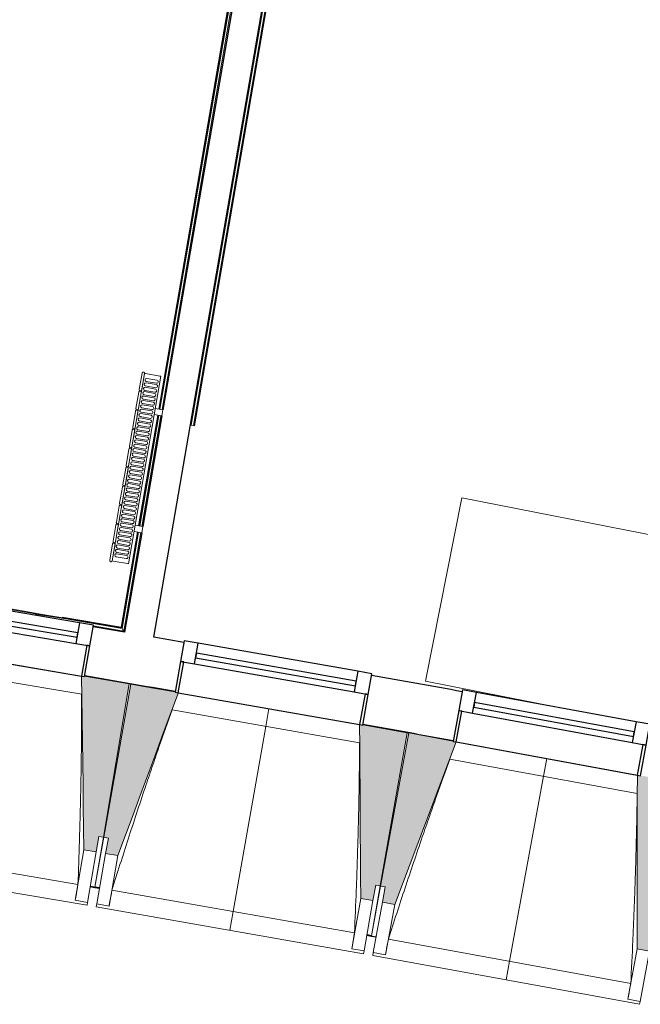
# Model space of a CAD drawing. Header units: millimetres. Extents: x 1293 to 60335, y -36590 to 4541.
# Tile 17 of 65: x 38544 to 40533, y -32059 to -28903. Entities that reach past the tile are written whole.
import ezdxf

# ---------------------------------------------------------------- set-up
doc = ezdxf.new("R2010")
doc.units = ezdxf.units.MM
for name, color, linetype, lineweight in [('A-FLOR-HRAL', 7, 'Continuous', 18), ('BATIEMENT', 7, 'Continuous', 18), ('BATIMENT', 7, 'Continuous', 25), ('EQP CVC', 7, 'Continuous', 18), ('FENETRES', 7, 'Continuous', 25), ('GEN', 7, 'Continuous', 18), ('MOBILIER', 7, 'Continuous', 18), ('SOLS', 7, 'Continuous', 25)]:
    doc.layers.add(name, color=color, linetype=linetype, lineweight=lineweight)
doc.layers.add('A-GLAZ', color=7, linetype='Continuous', lineweight=25, true_color=0x5c63b1)

# ---------------------------------------------------------------- blocks, each defined once
blk = doc.blocks.new('XXX_VIDE FENETRE - 590-389517-2021_015_1111_DCE_1_50_N0 FINI_CVC_PAC')
at = {"layer": 'A-GLAZ'}
for p, q in [((260.1, -120), (-260.1, -120)), ((-260.1, -120), (-260.1, -135)), ((260.1, -135), (260.1, -120)), ((-260.1, -135), (260.1, -135))]:
    blk.add_line(p, q, dxfattribs=at)
at = {"layer": 'FENETRES'}
for p, q in [((-305.1, 0), (-305.1, -100)), ((-295.1, 0), (-305.1, 0)), ((295.1, 0), (-295.1, 0)), ((-295.1, -100), (-295.1, 0)), ((305.1, 0), (295.1, 0)), ((295.1, 0), (295.1, -100)), ((305.1, -100), (305.1, 0)), ((-305.1, -100), (-295.1, -100)), ((-260.1, -100), (-305.1, -100)), ((-305.1, -100), (-305.1, -167.5)), ((-260.1, -167.5), (-260.1, -100)), ((260.1, -100), (-260.1, -100)), ((260.1, -100), (260.1, -167.5)), ((305.1, -100), (260.1, -100)), ((295.1, -100), (305.1, -100)), ((305.1, -167.5), (305.1, -100)), ((-305.1, -167.5), (-260.1, -167.5)), ((-260.1, -167.5), (260.1, -167.5)), ((260.1, -167.5), (305.1, -167.5))]:
    blk.add_line(p, q, dxfattribs=at)
blk = doc.blocks.new('Garde-corps - Garde-corps-509925-2021_015_1111_DCE_1_50_N0 FINI_CVC_PAC')
at = {"layer": 'A-FLOR-HRAL'}
for p, q in [((801, -25794.3), (50.4, -30151)), ((802.7, -25794.5), (52.1, -30151.3)), ((804.4, -25794.8), (53.8, -30151.6)), ((811.4, -25796), (60.8, -30152.8)), ((47.1, -30170.7), (-14.1, -30525.5)), ((48.7, -30171), (-12.4, -30525.8)), ((50.4, -30171.3), (-10.7, -30526.1)), ((57.4, -30172.5), (-3.7, -30527.3)), ((-17.5, -30545.2), (-70.1, -30850.8)), ((-15.8, -30545.5), (-68.8, -30852.7)), ((-14.1, -30545.8), (-67.3, -30854.7)), ((-7.1, -30547), (-61.5, -30862.9)), ((-70.1, -30850.8), (-346.3, -30808.3)), ((-70.1, -30850.8), (-259.8, -30818.3)), ((-61.5, -30862.9), (-160.1, -30847.7)), ((-61.5, -30862.9), (-159.8, -30846))]:
    blk.add_line(p, q, dxfattribs=at)
at = {"layer": 'A-FLOR-HRAL', "flags": 128}
blk.add_lwpolyline([(-67.3, -30854.7), (-64.4, -30858.8), (-61.5, -30862.9)], dxfattribs=at)
at = {"layer": 'A-FLOR-HRAL'}
for radius, start, end in [(125935, 80.251097, 82.25963), (125936.7, 80.251889, 81.210417)]:
    blk.add_arc((-21392, -154971), radius, start, end, dxfattribs=at)
for points, knots in [([(-70.1, -30850.8), (-70.1, -30850.8), (-70.1, -30850.8), (-70, -30850.9), (-69.9, -30851), (-69.8, -30851.1), (-69.7, -30851.3), (-69.6, -30851.5), (-69.4, -30851.7), (-69.3, -30851.9), (-69.1, -30852.2), (-68.9, -30852.4), (-68.8, -30852.6), (-68.8, -30852.7)], [0.075, 0.075, 0.075, 0.075, 0.15, 0.2125, 0.275, 0.35, 0.425, 0.5, 0.6, 0.7, 0.775, 0.85, 1, 1, 1, 1]), ([(-61.5, -30862.9), (-61.5, -30862.9), (-61.5, -30862.9), (-61.5, -30863), (-61.4, -30863), (-61.4, -30863.1), (-61.3, -30863.2), (-61.3, -30863.3), (-61.2, -30863.4), (-61.1, -30863.5), (-61, -30863.6), (-60.9, -30863.7), (-60.9, -30863.8), (-60.8, -30864), (-60.7, -30864.1), (-60.6, -30864.3), (-60.4, -30864.4), (-60.3, -30864.6), (-60.2, -30864.8), (-59.9, -30865.1), (-59.5, -30865.7), (-59.2, -30866.1), (-59.1, -30866.4)], [0, 0, 0, 0, 0.071429, 0.107143, 0.142857, 0.178571, 0.214286, 0.25, 0.285714, 0.321429, 0.357143, 0.392857, 0.428571, 0.464286, 0.5, 0.535714, 0.571429, 0.607143, 0.642857, 0.714286, 0.857143, 1, 1, 1, 1])]:
    blk.add_open_spline(points, degree=3, knots=knots, dxfattribs=at)
blk = doc.blocks.new('Garde-corps - Garde-corps-513392-2021_015_1111_DCE_1_50_N0 FINI_CVC_PAC')
at = {"layer": 'A-FLOR-HRAL'}
for p, q in [((154.7, -30202.5), (886.9, -25952.8)), ((161.8, -30203.7), (893.9, -25954.2)), ((163.5, -30204), (895.6, -25954.5)), ((165.1, -30204.3), (897.2, -25954.8)), ((151.8, -30202), (154.7, -30202.5)), ((161.8, -30203.7), (154.7, -30202.5)), ((163.5, -30204), (161.8, -30203.7)), ((163.5, -30204), (165.1, -30204.3))]:
    blk.add_line(p, q, dxfattribs=at)
blk = doc.blocks.new('72_SOUS EVIER - Type A-516873-2021_015_1111_DCE_1_50_N0 FINI_CVC_PAC')
at = {"layer": 'MOBILIER', "color": 8, "true_color": 0x808080}
for p, q in [((475.8, 0), (612.7, 0)), ((914.6, 0), (1344.7, 0)), ((1344.7, 0), (1344.7, -600)), ((-1249.5, -600), (1344.7, -600))]:
    blk.add_line(p, q, dxfattribs=at)
blk = doc.blocks.new('B02_ARC_rvt-1-2021_015_1111_DCE_1_50_N0 FINI_CVC_PAC')
at = {"layer": 'BATIEMENT', "lineweight": 25}
for p, q in [((815.2, -25792), (63.8, -30153.3)), ((34.5, -30882.5), (883.9, -25952.3)), ((60.4, -30173), (-0.7, -30527.8)), ((-4.1, -30547.5), (-59.1, -30866.4))]:
    blk.add_line(p, q, dxfattribs=at)
at = {"layer": 'BATIEMENT', "lineweight": 25, "flags": 128}
for points in [[(-59.1, -30866.4), (-109.7, -30857.7), (-160.3, -30849)], [(131.1, -30899.2), (82.8, -30890.8), (34.5, -30882.5)]]:
    blk.add_lwpolyline(points, dxfattribs=at)
at = {"layer": 'BATIEMENT', "lineweight": 25}
for radius, start, end in [(125764.8, 80.158866, 80.293065), (125924.8, 79.746489, 79.881041), (125764.8, 79.746672, 79.880871)]:
    blk.add_arc((-21392, -154971), radius, start, end, dxfattribs=at)
at = {"layer": 'SOLS'}
for p, q in [((-44.3, -31031.3), (-39.2, -31032.1)), ((-4.1, -31038.2), (103.4, -31056.8)), ((847, -31188.1), (851.6, -31188.9))]:
    blk.add_line(p, q, dxfattribs=at)
at = {"layer": 'BATIEMENT', "lineweight": 18}
for name in ['Garde-corps - Garde-corps-509925-2021_015_1111_DCE_1_50_N0 FINI_CVC_PAC', 'Garde-corps - Garde-corps-513392-2021_015_1111_DCE_1_50_N0 FINI_CVC_PAC']:
    blk.add_blockref(name, (0, 0), dxfattribs=at)
at = {"layer": 'FENETRES', "lineweight": 18}
for p, rotation in [((-488.1, -30957.9), 170.4263171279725), ((403.5, -31111.5), 170.0146826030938), ((1294, -31271.4), 169.6030480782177)]:
    blk.add_blockref('XXX_VIDE FENETRE - 590-389517-2021_015_1111_DCE_1_50_N0 FINI_CVC_PAC', p, dxfattribs=dict(at, rotation=rotation))
at = {"layer": 'MOBILIER', "lineweight": 18, "rotation": 168.8099662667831}
blk.add_blockref('72_SOUS EVIER - Type A-516873-2021_015_1111_DCE_1_50_N0 FINI_CVC_PAC', (2224.7, -31284.8), dxfattribs=at)
blk = doc.blocks.new('20_MUR PREFA_01 - MODULE_01 B-3165811-2021_015_1111_DCE_1_50_N0 FINI_CVC_PAC')
at = {"layer": 'GEN'}
for p, q in [((0, 722.1), (0, 661.4)), ((0, 661.4), (0, 58.5)), ((0, 0.7), (0, 58.5))]:
    blk.add_line(p, q, dxfattribs=at)
blk = doc.blocks.new('B02_DC_STR_rvt-1-2021_015_1111_DCE_1_50_N0 FINI_CVC_PAC')
at = {"layer": 'BATIMENT', "lineweight": 5, "true_color": 0x787878}
for points in [[(-150.3, -31570.7), (-142, -31521.4), (-127.2, -31523.9), (-44.3, -31032), (-187.1, -31007.9), (-187.3, -31008.6), (-197.1, -31007), (-189.8, -31564.1)], [(-80.5, -31582.8), (112.9, -31060.3), (103, -31058.6), (103, -31057.9), (-39.5, -31032.8), (-126, -31524), (-111.3, -31526.6), (-119.9, -31575.8), (-111.3, -31577.4)], [(736.9, -31726.7), (745.6, -31677.4), (760.3, -31680), (846.8, -31188.8), (704.1, -31163.7), (704, -31164.4), (694.2, -31162.6), (697.5, -31719.8), (733, -31726)], [(806.6, -31739.3), (1003.7, -31218.2), (993.9, -31216.4), (993.9, -31215.7), (851.5, -31189.6), (761.5, -31680.2), (776.3, -31682.9), (767.2, -31732), (776.3, -31733.7)], [(1623, -31889), (1632, -31839.9), (1646.7, -31842.6), (1736.8, -31352), (1594.2, -31325.8), (1594.1, -31326.5), (1584.3, -31324.7), (1583.9, -31881.9)]]:
    blk.add_hatch(color=8, dxfattribs=at).paths.add_polyline_path(points)
at = {"layer": 'BATIEMENT'}
for p, q in [((-44.3, -31032), (-187.2, -31007.9)), ((-127.2, -31523.9), (-44.3, -31032)), ((-39.5, -31032.8), (-126, -31524)), ((103.2, -31057.9), (-39.5, -31032.8)), ((846.8, -31188.8), (704, -31163.7)), ((760.3, -31680), (846.8, -31188.8)), ((851.5, -31189.6), (761.5, -31680.2)), ((994, -31215.7), (851.5, -31189.6)), ((-150.3, -31570.7), (-142, -31521.4)), ((-142, -31521.4), (-127.2, -31523.9)), ((-126, -31524), (-111.3, -31526.6)), ((-111.3, -31526.6), (-119.9, -31575.8)), ((-189.8, -31564.1), (-150.3, -31570.7)), ((-119.9, -31575.8), (-80.5, -31582.8)), ((736.9, -31726.7), (745.6, -31677.4)), ((745.6, -31677.4), (760.3, -31680)), ((761.5, -31680.2), (776.3, -31682.9)), ((776.3, -31682.9), (767.2, -31732)), ((697.5, -31719.8), (736.9, -31726.7)), ((767.2, -31732), (806.6, -31739.3)), ((1583.6, -31881.8), (1623, -31889))]:
    blk.add_line(p, q, dxfattribs=at)
at = {"layer": 'BATIEMENT', "flags": 128}
for points in [[(-197.1, -31006.3), (-196.2, -31076), (-195.3, -31145.7), (-194.3, -31215.4), (-193.4, -31285.2), (-192.5, -31354.9), (-191.6, -31424.6), (-190.7, -31494.3), (-189.8, -31564.1)], [(-80.5, -31582.8), (-56.3, -31517.4), (-32.1, -31452), (-7.9, -31386.6), (16.3, -31321.2), (40.5, -31255.8), (64.7, -31190.4), (88.9, -31125), (113.1, -31059.6)], [(694.2, -31161.9), (694.6, -31231.7), (695, -31301.4), (695.4, -31371.1), (695.8, -31440.8), (696.2, -31510.6), (696.7, -31580.3), (697.1, -31650), (697.5, -31719.8)], [(806.6, -31739.3), (831.3, -31674), (855.9, -31608.8), (880.6, -31543.6), (905.3, -31478.4), (930, -31413.2), (954.6, -31348), (979.3, -31282.7), (1004, -31217.5)], [(1584.3, -31324), (1584.2, -31393.7), (1584.1, -31463.5), (1584, -31533.2), (1584, -31602.9), (1583.9, -31672.6), (1583.8, -31742.4), (1583.7, -31812.1), (1583.6, -31881.8)]]:
    blk.add_lwpolyline(points, dxfattribs=at)
at = {"layer": 'BATIMENT', "lineweight": 18}
for p, q in [((-779.1, -30908.8), (-197.1, -31007)), ((-196.7, -31065.6), (-798.7, -30964.1)), ((112.9, -31060.3), (694.1, -31162.6)), ((694.1, -31221.3), (92.9, -31115.5)), ((1003.8, -31218.2), (1584.3, -31324.7)), ((1583.8, -31383.4), (983.4, -31273.2)), ((-127.2, -31523.9), (-154.2, -31683.7)), ((-154.1, -31683.6), (-126, -31524)), ((-987.3, -31543.8), (-208.7, -31675.1)), ((-189.8, -31564.1), (-217.1, -31726)), ((-1037, -31596.9), (-179.1, -31741.5)), ((-150.3, -31570.7), (-177.6, -31732.6)), ((-148.4, -31737.6), (-119.9, -31575.8)), ((-109, -31744.5), (-80.5, -31582.8)), ((-169.3, -31683.3), (-154.5, -31685.8)), ((-154.5, -31685.7), (-154.4, -31684.8)), ((-154.4, -31684.8), (-154.5, -31685.8)), ((-154.5, -31685.7), (-139.7, -31688.3)), ((-99.8, -31693.7), (677.7, -31830.6)), ((760.3, -31680), (732.2, -31839.7)), ((732.3, -31839.6), (761.5, -31680.2)), ((-217.1, -31726), (-217.1, -31725.7)), ((697.5, -31719.8), (669, -31881.5)), ((-177.6, -31732.6), (-217.1, -31726)), ((-177.6, -31732.6), (-179.1, -31741.5)), ((-150, -31746.5), (-148.4, -31737.6)), ((-150, -31746.5), (706.8, -31897.3)), ((-109, -31744.5), (-148.4, -31737.6)), ((-108.9, -31744.2), (-109, -31744.5)), ((736.9, -31726.7), (708.4, -31888.4)), ((737.6, -31893.6), (767.2, -31732)), ((777, -31900.8), (806.6, -31739.3)), ((717.1, -31839.2), (731.9, -31841.8)), ((732, -31840.8), (731.9, -31841.8)), ((731.9, -31841.7), (746.6, -31844.4)), ((786.5, -31850.1), (1563.1, -31992.6)), ((669, -31881.5), (669, -31881.2)), ((708.4, -31888.4), (669, -31881.5)), ((1583.6, -31881.8), (1554, -32043.3)), ((708.4, -31888.4), (706.8, -31897.3)), ((736, -31902.5), (737.6, -31893.6)), ((736, -31902.5), (1591.7, -32059.5)), ((777, -31900.8), (737.6, -31893.6)), ((777, -31900.5), (777, -31900.8)), ((1623, -31889), (1593.3, -32050.6)), ((1554, -32043.3), (1554, -32043.1)), ((1593.3, -32050.6), (1554, -32043.3)), ((1593.3, -32050.6), (1591.7, -32059.5))]:
    blk.add_line(p, q, dxfattribs=at)
at = {"layer": 'BATIMENT', "lineweight": 18, "flags": 128}
for points in [[(-217.1, -31725.7), (-215.4, -31715.6), (-213.7, -31705.5), (-212.1, -31695.3), (-210.4, -31685.2), (-208.7, -31675.1)], [(-99.8, -31693.7), (-101.7, -31703.8), (-103.5, -31713.9), (-105.3, -31724), (-107.1, -31734.1), (-108.9, -31744.2)], [(669, -31881.2), (670.8, -31871.1), (672.5, -31861), (674.3, -31850.9), (676, -31840.8), (677.7, -31830.6)], [(786.5, -31850.1), (784.6, -31860.2), (782.7, -31870.3), (780.8, -31880.3), (778.9, -31890.4), (777, -31900.5)], [(1554, -32043.1), (1555.8, -32033), (1557.6, -32022.9), (1559.4, -32012.8), (1561.2, -32002.7), (1563.1, -31992.6)]]:
    blk.add_lwpolyline(points, dxfattribs=at)
at = {"layer": 'BATIMENT', "lineweight": 18}
for points, knots in [([(-208.7, -31675.1), (-207, -31629.1), (-204.6, -31560.3), (-202, -31468.4), (-200.1, -31393.7), (-198.6, -31313.2), (-197.4, -31226.9), (-196.8, -31144.4), (-196.8, -31090.6), (-196.8, -31065.6)], [0, 0, 0, 0, 0.2222222, 0.3333333, 0.4444444, 0.5833333, 0.7222222, 0.8611111, 0.9816328, 0.9816328, 0.9816328, 0.9816328]), ([(93, -31115.5), (78.8, -31155.2), (57.1, -31216.8), (28.4, -31300.3), (4.4, -31371.1), (-20.9, -31447.5), (-56.6, -31556.8), (-82.7, -31638.9), (-99.8, -31693.7)], [0.0183454, 0.0183454, 0.0183454, 0.0183454, 0.2222222, 0.3333333, 0.4444444, 0.5833333, 0.7222222, 1, 1, 1, 1]), ([(677.7, -31830.6), (679.8, -31784.7), (682.7, -31715.9), (686, -31624), (688.3, -31549.3), (690.5, -31468.8), (692.3, -31382.6), (693.4, -31300), (693.9, -31246.3), (694, -31221.3)], [0, 0, 0, 0, 0.2222222, 0.3333333, 0.4444444, 0.5833333, 0.7222222, 0.8611111, 0.9816328, 0.9816328, 0.9816328, 0.9816328]), ([(983.5, -31273.2), (969, -31312.9), (946.9, -31374.3), (917.5, -31457.6), (893.1, -31528.2), (867.1, -31604.4), (830.7, -31713.5), (804, -31795.4), (786.5, -31850.1)], [0.0183454, 0.0183454, 0.0183454, 0.0183454, 0.2222222, 0.3333333, 0.4444444, 0.5833333, 0.7222222, 1, 1, 1, 1]), ([(1563.1, -31992.6), (1565.5, -31946.7), (1568.9, -31877.8), (1572.8, -31786), (1575.7, -31711.3), (1578.4, -31630.9), (1580.8, -31544.6), (1582.6, -31462.1), (1583.4, -31408.3), (1583.7, -31383.3)], [0, 0, 0, 0, 0.2222222, 0.3333333, 0.4444444, 0.5833333, 0.7222222, 0.8611111, 0.9816328, 0.9816328, 0.9816328, 0.9816328])]:
    blk.add_open_spline(points, degree=3, knots=knots, dxfattribs=at)
at = {"layer": 'SOLS'}
for p, q in [((-139.6, -31687.3), (-169.1, -31682.2)), ((-169.1, -31682.2), (-139.6, -31687.3)), ((-139.4, -31686.2), (-154.1, -31683.6)), ((717.3, -31838.1), (746.8, -31843.4)), ((732.2, -31839.7), (717.5, -31837.1))]:
    blk.add_line(p, q, dxfattribs=at)
at = {"layer": 'BATIMENT', "color": 5, "lineweight": 25, "true_color": 0x0000ff}
for p, rotation in [((403.6, -31110.8), 170.0146826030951), ((1294.1, -31270.8), 169.603048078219)]:
    blk.add_blockref('20_MUR PREFA_01 - MODULE_01 B-3165811-2021_015_1111_DCE_1_50_N0 FINI_CVC_PAC', p, dxfattribs=dict(at, rotation=rotation))
blk = doc.blocks.new('202_RADIATEUR GENERIQUE - Type-1480591-2021_015_1111_DCE_1_50_N0 FINI_CVC_PAC')
at = {"layer": 'EQP CVC'}
for p, q in [((-200, 0), (-200, -25)), ((-180, -25), (-180, 0)), ((305, -25), (-305, -25)), ((-305, -25), (-305, -28)), ((-305, -75), (-305, -28)), ((-180, 0), (-200, 0)), ((180, 0), (180, -25)), ((200, 0), (180, 0)), ((200, -25), (200, 0)), ((305, -28), (305, -25)), ((305, -28), (305, -75)), ((-290, -68), (-290, -35)), ((-280, -35), (-280, -68)), ((-275.7, -68), (-275.7, -35)), ((-265.8, -35), (-265.8, -68)), ((-261.5, -68), (-261.5, -35)), ((-251.5, -35), (-251.5, -68)), ((-247.2, -68), (-247.2, -35)), ((-237.3, -35), (-237.3, -68)), ((-233, -68), (-233, -35)), ((-223, -35), (-223, -68)), ((-218.7, -68), (-218.7, -35)), ((-208.8, -35), (-208.8, -68)), ((-204.5, -68), (-204.5, -35)), ((-194.5, -35), (-194.5, -68)), ((-190.2, -68), (-190.2, -35)), ((-180.3, -35), (-180.3, -68)), ((-176, -68), (-176, -35)), ((-166, -35), (-166, -68)), ((-161.7, -68), (-161.7, -35)), ((-151.8, -35), (-151.8, -68)), ((-147.5, -68), (-147.5, -35)), ((-137.5, -35), (-137.5, -68)), ((-133.2, -68), (-133.2, -35)), ((-123.3, -35), (-123.3, -68)), ((-119, -68), (-119, -35)), ((-109, -35), (-109, -68)), ((-104.7, -68), (-104.7, -35)), ((-94.8, -35), (-94.8, -68)), ((-90.5, -68), (-90.5, -35)), ((-80.5, -35), (-80.5, -68)), ((-76.2, -68), (-76.2, -35)), ((-66.3, -35), (-66.3, -68)), ((-62, -68), (-62, -35)), ((-52, -35), (-52, -68)), ((-47.7, -68), (-47.7, -35)), ((-37.8, -35), (-37.8, -68)), ((-33.5, -68), (-33.5, -35)), ((-23.5, -35), (-23.5, -68)), ((-19.2, -68), (-19.2, -35)), ((-9.3, -35), (-9.3, -68)), ((-5, -68), (-5, -35)), ((5, -35), (5, -68)), ((9.3, -68), (9.3, -35)), ((19.2, -35), (19.2, -68)), ((23.5, -68), (23.5, -35)), ((33.5, -35), (33.5, -68)), ((37.8, -68), (37.8, -35)), ((47.7, -35), (47.7, -68)), ((52, -68), (52, -35)), ((62, -35), (62, -68)), ((66.3, -68), (66.3, -35)), ((76.2, -35), (76.2, -68)), ((80.5, -68), (80.5, -35)), ((90.5, -35), (90.5, -68)), ((94.8, -68), (94.8, -35)), ((104.7, -35), (104.7, -68)), ((109, -68), (109, -35)), ((119, -35), (119, -68)), ((123.3, -68), (123.3, -35)), ((133.2, -35), (133.2, -68)), ((137.5, -68), (137.5, -35)), ((147.5, -35), (147.5, -68)), ((151.8, -68), (151.8, -35)), ((161.7, -35), (161.7, -68)), ((166, -68), (166, -35)), ((176, -35), (176, -68)), ((180.3, -68), (180.3, -35)), ((190.2, -35), (190.2, -68)), ((194.5, -68), (194.5, -35)), ((204.5, -35), (204.5, -68)), ((208.8, -68), (208.8, -35)), ((218.7, -35), (218.7, -68)), ((223, -68), (223, -35)), ((233, -35), (233, -68)), ((237.3, -68), (237.3, -35)), ((247.2, -35), (247.2, -68)), ((251.5, -68), (251.5, -35)), ((261.5, -35), (261.5, -68)), ((265.8, -68), (265.8, -35)), ((275.7, -35), (275.7, -68)), ((280, -68), (280, -35)), ((290, -35), (290, -68)), ((-305, -75), (-305, -78)), ((-305, -78), (305, -78)), ((-251.5, -78), (-304.5, -78)), ((-304.5, -86), (-251.5, -86)), ((-189.7, -78), (-242.7, -78)), ((-242.7, -86), (-189.7, -86)), ((-127.9, -78), (-180.9, -78)), ((-180.9, -86), (-127.9, -86)), ((-66.2, -78), (-119.2, -78)), ((-119.2, -86), (-66.2, -86)), ((-4.4, -78), (-57.4, -78)), ((-57.4, -86), (-4.4, -86)), ((57.4, -78), (4.4, -78)), ((4.4, -86), (57.4, -86)), ((119.2, -78), (66.2, -78)), ((66.2, -86), (119.2, -86)), ((180.9, -78), (127.9, -78)), ((127.9, -86), (180.9, -86)), ((242.7, -78), (189.7, -78)), ((189.7, -86), (242.7, -86)), ((304.5, -78), (251.5, -78)), ((251.5, -86), (304.5, -86)), ((305, -78), (305, -75))]:
    blk.add_line(p, q, dxfattribs=at)
for centre, start, end in [((-285, -35), 360, 180), ((-270.7, -35), 360, 180), ((-256.5, -35), 360, 180), ((-242.2, -35), 360, 180), ((-228, -35), 360, 180), ((-213.7, -35), 360, 180), ((-199.5, -35), 360, 180), ((-185.2, -35), 360, 180), ((-171, -35), 360, 180), ((-156.7, -35), 360, 180), ((-142.5, -35), 360, 180), ((-128.2, -35), 360, 180), ((-114, -35), 360, 180), ((-99.7, -35), 360, 180), ((-85.5, -35), 360, 180), ((-71.2, -35), 360, 180), ((-57, -35), 360, 180), ((-42.7, -35), 360, 180), ((-28.5, -35), 360, 180), ((-14.2, -35), 360, 180), ((0, -35), 360, 180), ((14.3, -35), 360, 180), ((28.5, -35), 360, 180), ((42.8, -35), 360, 180), ((57, -35), 360, 180), ((71.3, -35), 360, 180), ((85.5, -35), 360, 180), ((99.8, -35), 360, 180), ((114, -35), 360, 180), ((128.3, -35), 360, 180), ((142.5, -35), 360, 180), ((156.8, -35), 360, 180), ((171, -35), 360, 180), ((185.3, -35), 360, 180), ((199.5, -35), 360, 180), ((213.8, -35), 360, 180), ((228, -35), 360, 180), ((242.3, -35), 360, 180), ((256.5, -35), 360, 180), ((270.8, -35), 360, 180), ((285, -35), 360, 180), ((-285, -68), 180, 360), ((-270.7, -68), 180, 360), ((-256.5, -68), 180, 360), ((-242.2, -68), 180, 360), ((-228, -68), 180, 360), ((-213.7, -68), 180, 360), ((-199.5, -68), 180, 360), ((-185.2, -68), 180, 360), ((-171, -68), 180, 360), ((-156.7, -68), 180, 360), ((-142.5, -68), 180, 360), ((-128.2, -68), 180, 360), ((-114, -68), 180, 360), ((-99.7, -68), 180, 360), ((-85.5, -68), 180, 360), ((-71.2, -68), 180, 360), ((-57, -68), 180, 360), ((-42.7, -68), 180, 360), ((-28.5, -68), 180, 360), ((-14.2, -68), 180, 360), ((0, -68), 180, 360), ((14.3, -68), 180, 360), ((28.5, -68), 180, 360), ((42.8, -68), 180, 360), ((57, -68), 180, 360), ((71.3, -68), 180, 360), ((85.5, -68), 180, 360), ((99.8, -68), 180, 360), ((114, -68), 180, 360), ((128.3, -68), 180, 360), ((142.5, -68), 180, 360), ((156.8, -68), 180, 360), ((171, -68), 180, 360), ((185.3, -68), 180, 360), ((199.5, -68), 180, 360), ((213.8, -68), 180, 360), ((228, -68), 180, 360), ((242.3, -68), 180, 360), ((256.5, -68), 180, 360), ((270.8, -68), 180, 360), ((285, -68), 180, 360)]:
    blk.add_arc(centre, 5, start, end, dxfattribs=at)
for points, knots in [([(-305.3, -78.1), (-305.5, -78.1), (-305.9, -78.2), (-306.3, -78.4), (-306.6, -78.6), (-306.7, -78.7), (-306.9, -78.8), (-307.1, -78.9), (-307.2, -79.1), (-307.4, -79.2), (-307.6, -79.4), (-307.7, -79.6), (-307.8, -79.8), (-308, -80), (-308.1, -80.2), (-308.2, -80.4), (-308.3, -80.7), (-308.4, -80.9), (-308.4, -81.2), (-308.5, -81.5), (-308.5, -81.8), (-308.5, -82)], [0.1428571, 0.1428571, 0.1428571, 0.1428571, 0.2857143, 0.3571429, 0.3928571, 0.4285714, 0.4642857, 0.5, 0.5357143, 0.5714286, 0.6071429, 0.6428571, 0.6785714, 0.7142857, 0.75, 0.7857143, 0.8214286, 0.8571429, 0.8928571, 0.9285714, 1, 1, 1, 1]), ([(-308.5, -82), (-308.5, -82.2), (-308.5, -82.5), (-308.4, -82.8), (-308.4, -83.1), (-308.3, -83.3), (-308.2, -83.6), (-308.1, -83.8), (-308, -84), (-307.8, -84.2), (-307.7, -84.4), (-307.6, -84.6), (-307.4, -84.8), (-307.2, -84.9), (-307, -85.1), (-306.8, -85.3), (-306.6, -85.4), (-306.3, -85.6), (-305.9, -85.8), (-305.3, -86), (-304.8, -86), (-304.5, -86)], [0, 0, 0, 0, 0.071429, 0.107143, 0.142857, 0.178571, 0.214286, 0.25, 0.285714, 0.321429, 0.357143, 0.392857, 0.428571, 0.464286, 0.5, 0.571429, 0.607143, 0.642857, 0.714286, 0.857143, 1, 1, 1, 1]), ([(-247.5, -82), (-247.5, -81.8), (-247.5, -81.5), (-247.6, -81.2), (-247.6, -80.9), (-247.7, -80.7), (-247.8, -80.4), (-247.9, -80.2), (-248, -80), (-248.2, -79.8), (-248.3, -79.6), (-248.4, -79.4), (-248.6, -79.2), (-248.8, -79.1), (-249, -78.9), (-249.2, -78.7), (-249.4, -78.6), (-249.7, -78.4), (-250.1, -78.2), (-250.7, -78), (-251.2, -78), (-251.5, -78)], [0, 0, 0, 0, 0.071429, 0.107143, 0.142857, 0.178571, 0.214286, 0.25, 0.285714, 0.321429, 0.357143, 0.392857, 0.428571, 0.464286, 0.5, 0.571429, 0.607143, 0.642857, 0.714286, 0.857143, 1, 1, 1, 1]), ([(-251.5, -86), (-251.2, -86), (-250.7, -86), (-250.1, -85.8), (-249.7, -85.6), (-249.4, -85.4), (-249.3, -85.3), (-249.1, -85.2), (-248.9, -85.1), (-248.8, -84.9), (-248.6, -84.8), (-248.4, -84.6), (-248.3, -84.4), (-248.2, -84.2), (-248, -84), (-247.9, -83.8), (-247.8, -83.6), (-247.7, -83.3), (-247.6, -83.1), (-247.6, -82.8), (-247.5, -82.5), (-247.5, -82.2), (-247.5, -82)], [0, 0, 0, 0, 0.142857, 0.285714, 0.357143, 0.392857, 0.428571, 0.464286, 0.5, 0.535714, 0.571429, 0.607143, 0.642857, 0.678571, 0.714286, 0.75, 0.785714, 0.821429, 0.857143, 0.892857, 0.928571, 1, 1, 1, 1]), ([(-242.7, -78), (-243, -78), (-243.5, -78), (-244.1, -78.2), (-244.6, -78.4), (-244.8, -78.6), (-245, -78.7), (-245.1, -78.8), (-245.3, -78.9), (-245.5, -79.1), (-245.6, -79.2), (-245.8, -79.4), (-245.9, -79.6), (-246.1, -79.8), (-246.2, -80), (-246.3, -80.2), (-246.4, -80.4), (-246.5, -80.7), (-246.6, -80.9), (-246.6, -81.2), (-246.7, -81.5), (-246.7, -81.8), (-246.7, -82)], [0, 0, 0, 0, 0.142857, 0.285714, 0.357143, 0.392857, 0.428571, 0.464286, 0.5, 0.535714, 0.571429, 0.607143, 0.642857, 0.678571, 0.714286, 0.75, 0.785714, 0.821429, 0.857143, 0.892857, 0.928571, 1, 1, 1, 1]), ([(-246.7, -82), (-246.7, -82.2), (-246.7, -82.5), (-246.6, -82.8), (-246.6, -83.1), (-246.5, -83.3), (-246.4, -83.6), (-246.3, -83.8), (-246.2, -84), (-246.1, -84.2), (-245.9, -84.4), (-245.8, -84.6), (-245.6, -84.8), (-245.5, -84.9), (-245.3, -85.1), (-245, -85.3), (-244.8, -85.4), (-244.6, -85.6), (-244.1, -85.8), (-243.5, -86), (-243, -86), (-242.7, -86)], [0, 0, 0, 0, 0.071429, 0.107143, 0.142857, 0.178571, 0.214286, 0.25, 0.285714, 0.321429, 0.357143, 0.392857, 0.428571, 0.464286, 0.5, 0.571429, 0.607143, 0.642857, 0.714286, 0.857143, 1, 1, 1, 1]), ([(-185.7, -82), (-185.7, -81.8), (-185.7, -81.5), (-185.8, -81.2), (-185.9, -80.9), (-185.9, -80.7), (-186, -80.4), (-186.1, -80.2), (-186.3, -80), (-186.4, -79.8), (-186.5, -79.6), (-186.7, -79.4), (-186.8, -79.2), (-187, -79.1), (-187.2, -78.9), (-187.4, -78.7), (-187.7, -78.6), (-187.9, -78.4), (-188.3, -78.2), (-189, -78), (-189.5, -78), (-189.7, -78)], [0, 0, 0, 0, 0.071429, 0.107143, 0.142857, 0.178571, 0.214286, 0.25, 0.285714, 0.321429, 0.357143, 0.392857, 0.428571, 0.464286, 0.5, 0.571429, 0.607143, 0.642857, 0.714286, 0.857143, 1, 1, 1, 1]), ([(-189.7, -86), (-189.5, -86), (-189, -86), (-188.3, -85.8), (-187.9, -85.6), (-187.7, -85.4), (-187.5, -85.3), (-187.3, -85.2), (-187.1, -85.1), (-187, -84.9), (-186.8, -84.8), (-186.7, -84.6), (-186.5, -84.4), (-186.4, -84.2), (-186.3, -84), (-186.1, -83.8), (-186, -83.6), (-185.9, -83.3), (-185.9, -83.1), (-185.8, -82.8), (-185.7, -82.5), (-185.7, -82.2), (-185.7, -82)], [0, 0, 0, 0, 0.142857, 0.285714, 0.357143, 0.392857, 0.428571, 0.464286, 0.5, 0.535714, 0.571429, 0.607143, 0.642857, 0.678571, 0.714286, 0.75, 0.785714, 0.821429, 0.857143, 0.892857, 0.928571, 1, 1, 1, 1]), ([(-180.9, -78), (-181.2, -78), (-181.7, -78), (-182.3, -78.2), (-182.8, -78.4), (-183, -78.6), (-183.2, -78.7), (-183.4, -78.8), (-183.5, -78.9), (-183.7, -79.1), (-183.8, -79.2), (-184, -79.4), (-184.1, -79.6), (-184.3, -79.8), (-184.4, -80), (-184.5, -80.2), (-184.6, -80.4), (-184.7, -80.7), (-184.8, -80.9), (-184.9, -81.2), (-184.9, -81.5), (-184.9, -81.8), (-184.9, -82)], [0, 0, 0, 0, 0.142857, 0.285714, 0.357143, 0.392857, 0.428571, 0.464286, 0.5, 0.535714, 0.571429, 0.607143, 0.642857, 0.678571, 0.714286, 0.75, 0.785714, 0.821429, 0.857143, 0.892857, 0.928571, 1, 1, 1, 1]), ([(-184.9, -82), (-184.9, -82.2), (-184.9, -82.5), (-184.9, -82.8), (-184.8, -83.1), (-184.7, -83.3), (-184.6, -83.6), (-184.5, -83.8), (-184.4, -84), (-184.3, -84.2), (-184.1, -84.4), (-184, -84.6), (-183.8, -84.8), (-183.7, -84.9), (-183.5, -85.1), (-183.2, -85.3), (-183, -85.4), (-182.8, -85.6), (-182.3, -85.8), (-181.7, -86), (-181.2, -86), (-180.9, -86)], [0, 0, 0, 0, 0.071429, 0.107143, 0.142857, 0.178571, 0.214286, 0.25, 0.285714, 0.321429, 0.357143, 0.392857, 0.428571, 0.464286, 0.5, 0.571429, 0.607143, 0.642857, 0.714286, 0.857143, 1, 1, 1, 1]), ([(-123.9, -82), (-123.9, -81.8), (-124, -81.5), (-124, -81.2), (-124.1, -80.9), (-124.2, -80.7), (-124.3, -80.4), (-124.4, -80.2), (-124.5, -80), (-124.6, -79.8), (-124.7, -79.6), (-124.9, -79.4), (-125, -79.2), (-125.2, -79.1), (-125.4, -78.9), (-125.6, -78.7), (-125.9, -78.6), (-126.1, -78.4), (-126.5, -78.2), (-127.2, -78), (-127.7, -78), (-127.9, -78)], [0, 0, 0, 0, 0.071429, 0.107143, 0.142857, 0.178571, 0.214286, 0.25, 0.285714, 0.321429, 0.357143, 0.392857, 0.428571, 0.464286, 0.5, 0.571429, 0.607143, 0.642857, 0.714286, 0.857143, 1, 1, 1, 1]), ([(-127.9, -86), (-127.7, -86), (-127.2, -86), (-126.5, -85.8), (-126.1, -85.6), (-125.9, -85.4), (-125.7, -85.3), (-125.5, -85.2), (-125.4, -85.1), (-125.2, -84.9), (-125, -84.8), (-124.9, -84.6), (-124.7, -84.4), (-124.6, -84.2), (-124.5, -84), (-124.4, -83.8), (-124.3, -83.6), (-124.2, -83.3), (-124.1, -83.1), (-124, -82.8), (-124, -82.5), (-123.9, -82.2), (-123.9, -82)], [0, 0, 0, 0, 0.142857, 0.285714, 0.357143, 0.392857, 0.428571, 0.464286, 0.5, 0.535714, 0.571429, 0.607143, 0.642857, 0.678571, 0.714286, 0.75, 0.785714, 0.821429, 0.857143, 0.892857, 0.928571, 1, 1, 1, 1]), ([(-119.2, -78), (-119.4, -78), (-119.9, -78), (-120.6, -78.2), (-121, -78.4), (-121.2, -78.6), (-121.4, -78.7), (-121.6, -78.8), (-121.7, -78.9), (-121.9, -79.1), (-122.1, -79.2), (-122.2, -79.4), (-122.4, -79.6), (-122.5, -79.8), (-122.6, -80), (-122.7, -80.2), (-122.9, -80.4), (-122.9, -80.7), (-123, -80.9), (-123.1, -81.2), (-123.1, -81.5), (-123.2, -81.8), (-123.2, -82)], [0, 0, 0, 0, 0.142857, 0.285714, 0.357143, 0.392857, 0.428571, 0.464286, 0.5, 0.535714, 0.571429, 0.607143, 0.642857, 0.678571, 0.714286, 0.75, 0.785714, 0.821429, 0.857143, 0.892857, 0.928571, 1, 1, 1, 1]), ([(-123.2, -82), (-123.2, -82.2), (-123.1, -82.5), (-123.1, -82.8), (-123, -83.1), (-122.9, -83.3), (-122.9, -83.6), (-122.7, -83.8), (-122.6, -84), (-122.5, -84.2), (-122.4, -84.4), (-122.2, -84.6), (-122.1, -84.8), (-121.9, -84.9), (-121.7, -85.1), (-121.5, -85.3), (-121.2, -85.4), (-121, -85.6), (-120.6, -85.8), (-119.9, -86), (-119.4, -86), (-119.2, -86)], [0, 0, 0, 0, 0.071429, 0.107143, 0.142857, 0.178571, 0.214286, 0.25, 0.285714, 0.321429, 0.357143, 0.392857, 0.428571, 0.464286, 0.5, 0.571429, 0.607143, 0.642857, 0.714286, 0.857143, 1, 1, 1, 1]), ([(-62.2, -82), (-62.2, -81.8), (-62.2, -81.5), (-62.2, -81.2), (-62.3, -80.9), (-62.4, -80.7), (-62.5, -80.4), (-62.6, -80.2), (-62.7, -80), (-62.8, -79.8), (-63, -79.6), (-63.1, -79.4), (-63.3, -79.2), (-63.4, -79.1), (-63.6, -78.9), (-63.9, -78.7), (-64.1, -78.6), (-64.3, -78.4), (-64.8, -78.2), (-65.4, -78), (-65.9, -78), (-66.2, -78)], [0, 0, 0, 0, 0.071429, 0.107143, 0.142857, 0.178571, 0.214286, 0.25, 0.285714, 0.321429, 0.357143, 0.392857, 0.428571, 0.464286, 0.5, 0.571429, 0.607143, 0.642857, 0.714286, 0.857143, 1, 1, 1, 1]), ([(-66.2, -86), (-65.9, -86), (-65.4, -86), (-64.8, -85.8), (-64.3, -85.6), (-64.1, -85.4), (-63.9, -85.3), (-63.8, -85.2), (-63.6, -85.1), (-63.4, -84.9), (-63.3, -84.8), (-63.1, -84.6), (-63, -84.4), (-62.8, -84.2), (-62.7, -84), (-62.6, -83.8), (-62.5, -83.6), (-62.4, -83.3), (-62.3, -83.1), (-62.2, -82.8), (-62.2, -82.5), (-62.2, -82.2), (-62.2, -82)], [0, 0, 0, 0, 0.142857, 0.285714, 0.357143, 0.392857, 0.428571, 0.464286, 0.5, 0.535714, 0.571429, 0.607143, 0.642857, 0.678571, 0.714286, 0.75, 0.785714, 0.821429, 0.857143, 0.892857, 0.928571, 1, 1, 1, 1]), ([(-57.4, -78), (-57.6, -78), (-58.2, -78), (-58.8, -78.2), (-59.2, -78.4), (-59.5, -78.6), (-59.6, -78.7), (-59.8, -78.8), (-60, -78.9), (-60.1, -79.1), (-60.3, -79.2), (-60.4, -79.4), (-60.6, -79.6), (-60.7, -79.8), (-60.9, -80), (-61, -80.2), (-61.1, -80.4), (-61.2, -80.7), (-61.2, -80.9), (-61.3, -81.2), (-61.4, -81.5), (-61.4, -81.8), (-61.4, -82)], [0, 0, 0, 0, 0.142857, 0.285714, 0.357143, 0.392857, 0.428571, 0.464286, 0.5, 0.535714, 0.571429, 0.607143, 0.642857, 0.678571, 0.714286, 0.75, 0.785714, 0.821429, 0.857143, 0.892857, 0.928571, 1, 1, 1, 1]), ([(-61.4, -82), (-61.4, -82.2), (-61.4, -82.5), (-61.3, -82.8), (-61.2, -83.1), (-61.2, -83.3), (-61.1, -83.6), (-61, -83.8), (-60.9, -84), (-60.7, -84.2), (-60.6, -84.4), (-60.4, -84.6), (-60.3, -84.8), (-60.1, -84.9), (-59.9, -85.1), (-59.7, -85.3), (-59.5, -85.4), (-59.2, -85.6), (-58.8, -85.8), (-58.2, -86), (-57.6, -86), (-57.4, -86)], [0, 0, 0, 0, 0.071429, 0.107143, 0.142857, 0.178571, 0.214286, 0.25, 0.285714, 0.321429, 0.357143, 0.392857, 0.428571, 0.464286, 0.5, 0.571429, 0.607143, 0.642857, 0.714286, 0.857143, 1, 1, 1, 1]), ([(-0.4, -82), (-0.4, -81.8), (-0.4, -81.5), (-0.5, -81.2), (-0.5, -80.9), (-0.6, -80.7), (-0.7, -80.4), (-0.8, -80.2), (-0.9, -80), (-1.1, -79.8), (-1.2, -79.6), (-1.3, -79.4), (-1.5, -79.2), (-1.6, -79.1), (-1.9, -78.9), (-2.1, -78.7), (-2.3, -78.6), (-2.6, -78.4), (-3, -78.2), (-3.6, -78), (-4.1, -78), (-4.4, -78)], [0, 0, 0, 0, 0.071429, 0.107143, 0.142857, 0.178571, 0.214286, 0.25, 0.285714, 0.321429, 0.357143, 0.392857, 0.428571, 0.464286, 0.5, 0.571429, 0.607143, 0.642857, 0.714286, 0.857143, 1, 1, 1, 1]), ([(-4.4, -86), (-4.1, -86), (-3.6, -86), (-3, -85.8), (-2.6, -85.6), (-2.3, -85.4), (-2.1, -85.3), (-2, -85.2), (-1.8, -85.1), (-1.6, -84.9), (-1.5, -84.8), (-1.3, -84.6), (-1.2, -84.4), (-1.1, -84.2), (-0.9, -84), (-0.8, -83.8), (-0.7, -83.6), (-0.6, -83.3), (-0.5, -83.1), (-0.5, -82.8), (-0.4, -82.5), (-0.4, -82.2), (-0.4, -82)], [0, 0, 0, 0, 0.142857, 0.285714, 0.357143, 0.392857, 0.428571, 0.464286, 0.5, 0.535714, 0.571429, 0.607143, 0.642857, 0.678571, 0.714286, 0.75, 0.785714, 0.821429, 0.857143, 0.892857, 0.928571, 1, 1, 1, 1]), ([(4.4, -78), (4.1, -78), (3.6, -78), (3, -78.2), (2.6, -78.4), (2.3, -78.6), (2.1, -78.7), (2, -78.8), (1.8, -78.9), (1.6, -79.1), (1.5, -79.2), (1.3, -79.4), (1.2, -79.6), (1.1, -79.8), (0.9, -80), (0.8, -80.2), (0.7, -80.4), (0.6, -80.7), (0.5, -80.9), (0.5, -81.2), (0.4, -81.5), (0.4, -81.8), (0.4, -82)], [0, 0, 0, 0, 0.142857, 0.285714, 0.357143, 0.392857, 0.428571, 0.464286, 0.5, 0.535714, 0.571429, 0.607143, 0.642857, 0.678571, 0.714286, 0.75, 0.785714, 0.821429, 0.857143, 0.892857, 0.928571, 1, 1, 1, 1]), ([(0.4, -82), (0.4, -82.2), (0.4, -82.5), (0.5, -82.8), (0.5, -83.1), (0.6, -83.3), (0.7, -83.6), (0.8, -83.8), (0.9, -84), (1.1, -84.2), (1.2, -84.4), (1.3, -84.6), (1.5, -84.8), (1.6, -84.9), (1.9, -85.1), (2.1, -85.3), (2.3, -85.4), (2.6, -85.6), (3, -85.8), (3.6, -86), (4.1, -86), (4.4, -86)], [0, 0, 0, 0, 0.071429, 0.107143, 0.142857, 0.178571, 0.214286, 0.25, 0.285714, 0.321429, 0.357143, 0.392857, 0.428571, 0.464286, 0.5, 0.571429, 0.607143, 0.642857, 0.714286, 0.857143, 1, 1, 1, 1]), ([(61.4, -82), (61.4, -81.8), (61.4, -81.5), (61.3, -81.2), (61.2, -80.9), (61.2, -80.7), (61.1, -80.4), (61, -80.2), (60.9, -80), (60.7, -79.8), (60.6, -79.6), (60.4, -79.4), (60.3, -79.2), (60.1, -79.1), (59.9, -78.9), (59.7, -78.7), (59.5, -78.6), (59.2, -78.4), (58.8, -78.2), (58.2, -78), (57.6, -78), (57.4, -78)], [0, 0, 0, 0, 0.071429, 0.107143, 0.142857, 0.178571, 0.214286, 0.25, 0.285714, 0.321429, 0.357143, 0.392857, 0.428571, 0.464286, 0.5, 0.571429, 0.607143, 0.642857, 0.714286, 0.857143, 1, 1, 1, 1]), ([(57.4, -86), (57.6, -86), (58.2, -86), (58.8, -85.8), (59.2, -85.6), (59.5, -85.4), (59.6, -85.3), (59.8, -85.2), (60, -85.1), (60.1, -84.9), (60.3, -84.8), (60.4, -84.6), (60.6, -84.4), (60.7, -84.2), (60.9, -84), (61, -83.8), (61.1, -83.6), (61.2, -83.3), (61.2, -83.1), (61.3, -82.8), (61.4, -82.5), (61.4, -82.2), (61.4, -82)], [0, 0, 0, 0, 0.142857, 0.285714, 0.357143, 0.392857, 0.428571, 0.464286, 0.5, 0.535714, 0.571429, 0.607143, 0.642857, 0.678571, 0.714286, 0.75, 0.785714, 0.821429, 0.857143, 0.892857, 0.928571, 1, 1, 1, 1]), ([(66.2, -78), (65.9, -78), (65.4, -78), (64.8, -78.2), (64.3, -78.4), (64.1, -78.6), (63.9, -78.7), (63.8, -78.8), (63.6, -78.9), (63.4, -79.1), (63.3, -79.2), (63.1, -79.4), (63, -79.6), (62.8, -79.8), (62.7, -80), (62.6, -80.2), (62.5, -80.4), (62.4, -80.7), (62.3, -80.9), (62.2, -81.2), (62.2, -81.5), (62.2, -81.8), (62.2, -82)], [0, 0, 0, 0, 0.142857, 0.285714, 0.357143, 0.392857, 0.428571, 0.464286, 0.5, 0.535714, 0.571429, 0.607143, 0.642857, 0.678571, 0.714286, 0.75, 0.785714, 0.821429, 0.857143, 0.892857, 0.928571, 1, 1, 1, 1]), ([(62.2, -82), (62.2, -82.2), (62.2, -82.5), (62.2, -82.8), (62.3, -83.1), (62.4, -83.3), (62.5, -83.6), (62.6, -83.8), (62.7, -84), (62.8, -84.2), (63, -84.4), (63.1, -84.6), (63.3, -84.8), (63.4, -84.9), (63.6, -85.1), (63.9, -85.3), (64.1, -85.4), (64.3, -85.6), (64.8, -85.8), (65.4, -86), (65.9, -86), (66.2, -86)], [0, 0, 0, 0, 0.071429, 0.107143, 0.142857, 0.178571, 0.214286, 0.25, 0.285714, 0.321429, 0.357143, 0.392857, 0.428571, 0.464286, 0.5, 0.571429, 0.607143, 0.642857, 0.714286, 0.857143, 1, 1, 1, 1]), ([(123.2, -82), (123.2, -81.8), (123.1, -81.5), (123.1, -81.2), (123, -80.9), (122.9, -80.7), (122.9, -80.4), (122.7, -80.2), (122.6, -80), (122.5, -79.8), (122.4, -79.6), (122.2, -79.4), (122.1, -79.2), (121.9, -79.1), (121.7, -78.9), (121.5, -78.7), (121.2, -78.6), (121, -78.4), (120.6, -78.2), (119.9, -78), (119.4, -78), (119.2, -78)], [0, 0, 0, 0, 0.071429, 0.107143, 0.142857, 0.178571, 0.214286, 0.25, 0.285714, 0.321429, 0.357143, 0.392857, 0.428571, 0.464286, 0.5, 0.571429, 0.607143, 0.642857, 0.714286, 0.857143, 1, 1, 1, 1]), ([(119.2, -86), (119.4, -86), (119.9, -86), (120.6, -85.8), (121, -85.6), (121.2, -85.4), (121.4, -85.3), (121.6, -85.2), (121.7, -85.1), (121.9, -84.9), (122.1, -84.8), (122.2, -84.6), (122.4, -84.4), (122.5, -84.2), (122.6, -84), (122.7, -83.8), (122.9, -83.6), (122.9, -83.3), (123, -83.1), (123.1, -82.8), (123.1, -82.5), (123.2, -82.2), (123.2, -82)], [0, 0, 0, 0, 0.142857, 0.285714, 0.357143, 0.392857, 0.428571, 0.464286, 0.5, 0.535714, 0.571429, 0.607143, 0.642857, 0.678571, 0.714286, 0.75, 0.785714, 0.821429, 0.857143, 0.892857, 0.928571, 1, 1, 1, 1]), ([(127.9, -78), (127.7, -78), (127.2, -78), (126.5, -78.2), (126.1, -78.4), (125.9, -78.6), (125.7, -78.7), (125.5, -78.8), (125.4, -78.9), (125.2, -79.1), (125, -79.2), (124.9, -79.4), (124.7, -79.6), (124.6, -79.8), (124.5, -80), (124.4, -80.2), (124.3, -80.4), (124.2, -80.7), (124.1, -80.9), (124, -81.2), (124, -81.5), (123.9, -81.8), (123.9, -82)], [0, 0, 0, 0, 0.142857, 0.285714, 0.357143, 0.392857, 0.428571, 0.464286, 0.5, 0.535714, 0.571429, 0.607143, 0.642857, 0.678571, 0.714286, 0.75, 0.785714, 0.821429, 0.857143, 0.892857, 0.928571, 1, 1, 1, 1]), ([(123.9, -82), (123.9, -82.2), (124, -82.5), (124, -82.8), (124.1, -83.1), (124.2, -83.3), (124.3, -83.6), (124.4, -83.8), (124.5, -84), (124.6, -84.2), (124.7, -84.4), (124.9, -84.6), (125, -84.8), (125.2, -84.9), (125.4, -85.1), (125.6, -85.3), (125.9, -85.4), (126.1, -85.6), (126.5, -85.8), (127.2, -86), (127.7, -86), (127.9, -86)], [0, 0, 0, 0, 0.071429, 0.107143, 0.142857, 0.178571, 0.214286, 0.25, 0.285714, 0.321429, 0.357143, 0.392857, 0.428571, 0.464286, 0.5, 0.571429, 0.607143, 0.642857, 0.714286, 0.857143, 1, 1, 1, 1]), ([(184.9, -82), (184.9, -81.8), (184.9, -81.5), (184.9, -81.2), (184.8, -80.9), (184.7, -80.7), (184.6, -80.4), (184.5, -80.2), (184.4, -80), (184.3, -79.8), (184.1, -79.6), (184, -79.4), (183.8, -79.2), (183.7, -79.1), (183.5, -78.9), (183.2, -78.7), (183, -78.6), (182.8, -78.4), (182.3, -78.2), (181.7, -78), (181.2, -78), (180.9, -78)], [0, 0, 0, 0, 0.071429, 0.107143, 0.142857, 0.178571, 0.214286, 0.25, 0.285714, 0.321429, 0.357143, 0.392857, 0.428571, 0.464286, 0.5, 0.571429, 0.607143, 0.642857, 0.714286, 0.857143, 1, 1, 1, 1]), ([(180.9, -86), (181.2, -86), (181.7, -86), (182.3, -85.8), (182.8, -85.6), (183, -85.4), (183.2, -85.3), (183.4, -85.2), (183.5, -85.1), (183.7, -84.9), (183.8, -84.8), (184, -84.6), (184.1, -84.4), (184.3, -84.2), (184.4, -84), (184.5, -83.8), (184.6, -83.6), (184.7, -83.3), (184.8, -83.1), (184.9, -82.8), (184.9, -82.5), (184.9, -82.2), (184.9, -82)], [0, 0, 0, 0, 0.142857, 0.285714, 0.357143, 0.392857, 0.428571, 0.464286, 0.5, 0.535714, 0.571429, 0.607143, 0.642857, 0.678571, 0.714286, 0.75, 0.785714, 0.821429, 0.857143, 0.892857, 0.928571, 1, 1, 1, 1]), ([(189.7, -78), (189.5, -78), (189, -78), (188.3, -78.2), (187.9, -78.4), (187.7, -78.6), (187.5, -78.7), (187.3, -78.8), (187.1, -78.9), (187, -79.1), (186.8, -79.2), (186.7, -79.4), (186.5, -79.6), (186.4, -79.8), (186.3, -80), (186.1, -80.2), (186, -80.4), (185.9, -80.7), (185.9, -80.9), (185.8, -81.2), (185.7, -81.5), (185.7, -81.8), (185.7, -82)], [0, 0, 0, 0, 0.142857, 0.285714, 0.357143, 0.392857, 0.428571, 0.464286, 0.5, 0.535714, 0.571429, 0.607143, 0.642857, 0.678571, 0.714286, 0.75, 0.785714, 0.821429, 0.857143, 0.892857, 0.928571, 1, 1, 1, 1]), ([(185.7, -82), (185.7, -82.2), (185.7, -82.5), (185.8, -82.8), (185.9, -83.1), (185.9, -83.3), (186, -83.6), (186.1, -83.8), (186.3, -84), (186.4, -84.2), (186.5, -84.4), (186.7, -84.6), (186.8, -84.8), (187, -84.9), (187.2, -85.1), (187.4, -85.3), (187.7, -85.4), (187.9, -85.6), (188.3, -85.8), (189, -86), (189.5, -86), (189.7, -86)], [0, 0, 0, 0, 0.071429, 0.107143, 0.142857, 0.178571, 0.214286, 0.25, 0.285714, 0.321429, 0.357143, 0.392857, 0.428571, 0.464286, 0.5, 0.571429, 0.607143, 0.642857, 0.714286, 0.857143, 1, 1, 1, 1]), ([(246.7, -82), (246.7, -81.8), (246.7, -81.5), (246.6, -81.2), (246.6, -80.9), (246.5, -80.7), (246.4, -80.4), (246.3, -80.2), (246.2, -80), (246.1, -79.8), (245.9, -79.6), (245.8, -79.4), (245.6, -79.2), (245.5, -79.1), (245.3, -78.9), (245, -78.7), (244.8, -78.6), (244.6, -78.4), (244.1, -78.2), (243.5, -78), (243, -78), (242.7, -78)], [0, 0, 0, 0, 0.071429, 0.107143, 0.142857, 0.178571, 0.214286, 0.25, 0.285714, 0.321429, 0.357143, 0.392857, 0.428571, 0.464286, 0.5, 0.571429, 0.607143, 0.642857, 0.714286, 0.857143, 1, 1, 1, 1]), ([(242.7, -86), (243, -86), (243.5, -86), (244.1, -85.8), (244.6, -85.6), (244.8, -85.4), (245, -85.3), (245.1, -85.2), (245.3, -85.1), (245.5, -84.9), (245.6, -84.8), (245.8, -84.6), (245.9, -84.4), (246.1, -84.2), (246.2, -84), (246.3, -83.8), (246.4, -83.6), (246.5, -83.3), (246.6, -83.1), (246.6, -82.8), (246.7, -82.5), (246.7, -82.2), (246.7, -82)], [0, 0, 0, 0, 0.142857, 0.285714, 0.357143, 0.392857, 0.428571, 0.464286, 0.5, 0.535714, 0.571429, 0.607143, 0.642857, 0.678571, 0.714286, 0.75, 0.785714, 0.821429, 0.857143, 0.892857, 0.928571, 1, 1, 1, 1]), ([(251.5, -78), (251.2, -78), (250.7, -78), (250.1, -78.2), (249.7, -78.4), (249.4, -78.6), (249.3, -78.7), (249.1, -78.8), (248.9, -78.9), (248.8, -79.1), (248.6, -79.2), (248.4, -79.4), (248.3, -79.6), (248.2, -79.8), (248, -80), (247.9, -80.2), (247.8, -80.4), (247.7, -80.7), (247.6, -80.9), (247.6, -81.2), (247.5, -81.5), (247.5, -81.8), (247.5, -82)], [0, 0, 0, 0, 0.142857, 0.285714, 0.357143, 0.392857, 0.428571, 0.464286, 0.5, 0.535714, 0.571429, 0.607143, 0.642857, 0.678571, 0.714286, 0.75, 0.785714, 0.821429, 0.857143, 0.892857, 0.928571, 1, 1, 1, 1]), ([(247.5, -82), (247.5, -82.2), (247.5, -82.5), (247.6, -82.8), (247.6, -83.1), (247.7, -83.3), (247.8, -83.6), (247.9, -83.8), (248, -84), (248.2, -84.2), (248.3, -84.4), (248.4, -84.6), (248.6, -84.8), (248.8, -84.9), (249, -85.1), (249.2, -85.3), (249.4, -85.4), (249.7, -85.6), (250.1, -85.8), (250.7, -86), (251.2, -86), (251.5, -86)], [0, 0, 0, 0, 0.071429, 0.107143, 0.142857, 0.178571, 0.214286, 0.25, 0.285714, 0.321429, 0.357143, 0.392857, 0.428571, 0.464286, 0.5, 0.571429, 0.607143, 0.642857, 0.714286, 0.857143, 1, 1, 1, 1]), ([(304.5, -86), (304.8, -86), (305.3, -86), (305.9, -85.8), (306.3, -85.6), (306.6, -85.4), (306.7, -85.3), (306.9, -85.2), (307.1, -85.1), (307.2, -84.9), (307.4, -84.8), (307.6, -84.6), (307.7, -84.4), (307.8, -84.2), (308, -84), (308.1, -83.8), (308.2, -83.6), (308.3, -83.3), (308.4, -83.1), (308.4, -82.8), (308.5, -82.5), (308.5, -82.2), (308.5, -82)], [0, 0, 0, 0, 0.142857, 0.285714, 0.357143, 0.392857, 0.428571, 0.464286, 0.5, 0.535714, 0.571429, 0.607143, 0.642857, 0.678571, 0.714286, 0.75, 0.785714, 0.821429, 0.857143, 0.892857, 0.928571, 1, 1, 1, 1]), ([(308.5, -82), (308.5, -81.8), (308.5, -81.5), (308.4, -81.2), (308.4, -80.9), (308.3, -80.7), (308.2, -80.4), (308.1, -80.2), (308, -80), (307.8, -79.8), (307.7, -79.6), (307.6, -79.4), (307.4, -79.2), (307.2, -79.1), (307, -78.9), (306.8, -78.7), (306.6, -78.6), (306.3, -78.4), (305.9, -78.2), (305.5, -78.1), (305.3, -78.1)], [0, 0, 0, 0, 0.0714286, 0.1071429, 0.1428571, 0.1785714, 0.2142857, 0.25, 0.2857143, 0.3214286, 0.3571429, 0.3928571, 0.4285714, 0.4642857, 0.5, 0.5714286, 0.6071429, 0.6428571, 0.7142857, 0.8571429, 0.8571429, 0.8571429, 0.8571429])]:
    blk.add_open_spline(points, degree=3, knots=knots, dxfattribs=at)
blk = doc.blocks.new('B02_PLB_rvt-1-2021_015_1111_DCE_1_50_N0 FINI_CVC_PAC')
at = {"layer": 'EQP CVC', "lineweight": 18, "rotation": 260.2248791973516}
blk.add_blockref('202_RADIATEUR GENERIQUE - Type-1480591-2021_015_1111_DCE_1_50_N0 FINI_CVC_PAC', (29.8, -30350.4), dxfattribs=at)

msp = doc.modelspace()

# ---------------------------------------------------------------- block references
at = {"lineweight": 5}
for name in ['B02_DC_STR_rvt-1-2021_015_1111_DCE_1_50_N0 FINI_CVC_PAC', 'B02_ARC_rvt-1-2021_015_1111_DCE_1_50_N0 FINI_CVC_PAC', 'B02_PLB_rvt-1-2021_015_1111_DCE_1_50_N0 FINI_CVC_PAC']:
    msp.add_blockref(name, (38939, 0), dxfattribs=at)

doc.saveas('drawing.dxf')
